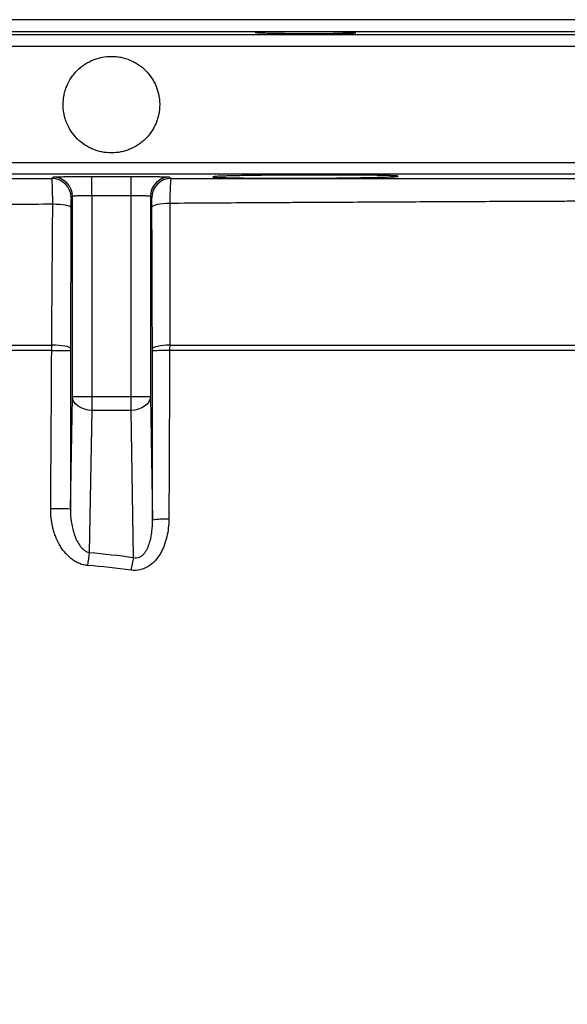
# Model space of a CAD drawing. Header units: millimetres. Extents: x 2461 to 4830, y 1699 to 4699.
# Tile 21 of 22: x 3762 to 4046, y 4189 to 4699. Entities that reach past the tile are written whole.
import ezdxf

# ---------------------------------------------------------------- set-up
doc = ezdxf.new("R2010")
doc.units = ezdxf.units.MM
doc.header["$LTSCALE"] = 2

msp = doc.modelspace()

# ---------------------------------------------------------------- linework, layer by layer
at = {"color": 7, "linetype": 'Continuous', "lineweight": 25}
for p, q in [((4291.52, 4698.82), (3327.52, 4698.82)), ((3799.34, 4607.6), (3799.35, 4617.6)), ((3819.69, 4607.6), (3819.69, 4617.6)), ((3789.34, 4607.27), (3788.65, 4606.57)), ((3789.34, 4503.49), (3789.34, 4607.27)), ((3799.34, 4607.6), (3799.34, 4503.49)), ((3819.69, 4503.49), (3819.69, 4607.6)), ((3829.69, 4607.27), (3829.69, 4503.49)), ((3830.39, 4606.57), (3829.69, 4607.27)), ((3788.33, 4445.3), (3789.34, 4503.49)), ((3799.34, 4503.49), (3789.34, 4503.49)), ((3819.69, 4503.49), (3799.34, 4503.49)), ((3799.34, 4503.49), (3799.34, 4496.42)), ((3819.69, 4496.42), (3819.69, 4503.49)), ((3829.69, 4503.49), (3819.69, 4503.49)), ((3829.69, 4503.49), (3830.8, 4439.53)), ((3799.34, 4496.42), (3798.06, 4422.78)), ((3819.69, 4496.42), (3799.34, 4496.42)), ((3821.02, 4420.19), (3819.69, 4496.42))]:
    msp.add_line(p, q, dxfattribs=at)
at = {"color": 8, "linetype": 'Continuous', "lineweight": 25}
for p, q in [((4393.62, 4690.92), (3225.41, 4690.92)), ((4297.41, 4692.6), (3321.62, 4692.6)), ((4399.52, 4684.92), (3219.52, 4684.92)), ((4399.52, 4624.72), (3219.52, 4624.72)), ((4393.62, 4618.72), (3225.41, 4618.72))]:
    msp.add_line(p, q, dxfattribs=at)
at = {"color": 7, "linetype": 'Continuous', "lineweight": 25, "flags": 128}
for points in [[(3778.66, 4616.57), (3779.01, 4616.92), (3779.36, 4617.27)], [(3839.68, 4617.27), (3840.02, 4616.92), (3840.38, 4616.57)], [(3788.55, 4601.56), (3788.34, 4601.87), (3787.79, 4602.16), (3786.93, 4602.44), (3785.77, 4602.68), (3784.36, 4602.89), (3782.75, 4603.05), (3781, 4603.15), (3779.15, 4603.21)], [(3839.77, 4603.64), (3837.94, 4603.57), (3836.21, 4603.44), (3834.62, 4603.26), (3833.23, 4603.02), (3832.09, 4602.73), (3831.23, 4602.42), (3830.69, 4602.07), (3830.49, 4601.72)], [(3788.33, 4528.53), (3788.11, 4528.85), (3787.55, 4529.16), (3786.64, 4529.45), (3785.44, 4529.71), (3783.98, 4529.92), (3782.31, 4530.08), (3780.5, 4530.19), (3778.61, 4530.23)], [(3839.69, 4530.2), (3837.92, 4530.12), (3836.24, 4529.99), (3834.71, 4529.79), (3833.37, 4529.55), (3832.27, 4529.26), (3831.46, 4528.94), (3830.94, 4528.59), (3830.75, 4528.23)], [(3799.34, 4496.42), (3797.41, 4496.57), (3795.54, 4496.98), (3793.83, 4497.64), (3792.32, 4498.52), (3791.07, 4499.59), (3790.14, 4500.8), (3789.56, 4502.12), (3789.34, 4503.49)], [(3829.69, 4503.49), (3829.47, 4502.12), (3828.89, 4500.8), (3827.96, 4499.59), (3826.72, 4498.52), (3825.21, 4497.64), (3823.49, 4496.98), (3821.62, 4496.57), (3819.69, 4496.42)]]:
    msp.add_lwpolyline(points, dxfattribs=at)
at = {"color": 7, "linetype": 'Continuous', "lineweight": 25}
for centre, radius, start, end in [((3779.34, 4607.26), 10, 0.0204, 89.9194), ((3839.69, 4607.26), 10, 90.0806, 179.9796), ((3778.65, 4606.57), 10, 0.0203, 89.9127), ((3840.39, 4606.56), 10, 90.0873, 179.9797), ((3780.88, 4860.03), 332.65, 269.6061, 271.2824), ((3837.7, 4427.77), 99.66, 88.8687, 93.9969), ((3780.59, 4131.28), 314.11, 88.5888, 90.4546), ((3837.46, 4399.48), 40.6, 87.4741, 99.438), ((3883.4, 4408.8), 86.48, 170.6945, 175.1999), ((3873.7, 4406.23), 54.49, 165.1576, 172.2156)]:
    msp.add_arc(centre, radius, start, end, dxfattribs=at)
for points, knots in [([(3891.6, 4692.5), (3892.81, 4692.52), (3894.12, 4692.53), (3896.24, 4692.55), (3896.96, 4692.56), (3898.47, 4692.57), (3899.25, 4692.57), (3901.61, 4692.58), (3903.23, 4692.58), (3905.73, 4692.58), (3906.58, 4692.58), (3908.28, 4692.58), (3909.14, 4692.58), (3911.68, 4692.57), (3913.37, 4692.56), (3915.88, 4692.54), (3916.72, 4692.53), (3918.35, 4692.52), (3919.94, 4692.5), (3921.48, 4692.48), (3922.98, 4692.46), (3923.71, 4692.45), (3925.85, 4692.42), (3927.16, 4692.4), (3928.96, 4692.36), (3929.53, 4692.35), (3930.62, 4692.32), (3931.13, 4692.31), (3932.55, 4692.26), (3933.35, 4692.24), (3934.33, 4692.19), (3934.62, 4692.18), (3935.11, 4692.15), (3935.32, 4692.13), (3935.82, 4692.09), (3935.99, 4692.06), (3935.99, 4692), (3935.82, 4691.97), (3935.33, 4691.93), (3935.12, 4691.92), (3934.63, 4691.89), (3934.34, 4691.88), (3933.36, 4691.84), (3932.56, 4691.82), (3931.15, 4691.79), (3930.64, 4691.78), (3929.56, 4691.76), (3928.98, 4691.76), (3927.18, 4691.73), (3925.88, 4691.72), (3923.75, 4691.7), (3923.01, 4691.7), (3921.51, 4691.69), (3919.97, 4691.68), (3918.38, 4691.68), (3916.75, 4691.67), (3915.92, 4691.67), (3913.4, 4691.67), (3911.71, 4691.68), (3909.17, 4691.69), (3908.32, 4691.69), (3906.62, 4691.7), (3905.77, 4691.7), (3903.26, 4691.72), (3901.64, 4691.73), (3899.28, 4691.75), (3898.5, 4691.76), (3897, 4691.78), (3896.27, 4691.79), (3894.15, 4691.82), (3892.84, 4691.84), (3891.02, 4691.88), (3890.44, 4691.89), (3889.36, 4691.92), (3888.35, 4691.94), (3887.48, 4691.97), (3886.67, 4692), (3886.3, 4692.01), (3885.32, 4692.06), (3884.83, 4692.09), (3884.16, 4692.15), (3883.99, 4692.18), (3883.99, 4692.23), (3884.15, 4692.26), (3884.64, 4692.31), (3884.85, 4692.32), (3885.34, 4692.35), (3885.91, 4692.37), (3886.64, 4692.4), (3887.43, 4692.42), (3887.87, 4692.43), (3889.3, 4692.46), (3890.38, 4692.48), (3891.6, 4692.5)], [0, 0, 0, 0, 0.03125, 0.03125, 0.046875, 0.046875, 0.0625, 0.0625, 0.09375, 0.09375, 0.109375, 0.109375, 0.125, 0.125, 0.15625, 0.15625, 0.171875, 0.171875, 0.1875, 0.203125, 0.203125, 0.21875, 0.21875, 0.25, 0.25, 0.265625, 0.265625, 0.28125, 0.28125, 0.3125, 0.3125, 0.328125, 0.328125, 0.34375, 0.34375, 0.375, 0.375, 0.40625, 0.40625, 0.421875, 0.421875, 0.4375, 0.4375, 0.46875, 0.46875, 0.484375, 0.484375, 0.5, 0.5, 0.53125, 0.53125, 0.546875, 0.546875, 0.5625, 0.578125, 0.578125, 0.59375, 0.59375, 0.625, 0.625, 0.640625, 0.640625, 0.65625, 0.65625, 0.6875, 0.6875, 0.703125, 0.703125, 0.71875, 0.71875, 0.75, 0.75, 0.765625, 0.765625, 0.78125, 0.796875, 0.796875, 0.8125, 0.8125, 0.84375, 0.84375, 0.875, 0.875, 0.90625, 0.90625, 0.921875, 0.921875, 0.9375, 0.953125, 0.953125, 0.96875, 0.96875, 1, 1, 1, 1]), ([(3809.52, 4629.82), (3811.17, 4629.82), (3812.79, 4629.98), (3815.19, 4630.46), (3815.98, 4630.66), (3817.55, 4631.13), (3818.33, 4631.41), (3820.6, 4632.35), (3822.04, 4633.12), (3824.08, 4634.48), (3824.74, 4634.97), (3826.01, 4636.02), (3826.62, 4636.57), (3828.35, 4638.3), (3829.38, 4639.55), (3830.75, 4641.6), (3831.18, 4642.31), (3831.95, 4643.76), (3832.65, 4645.23), (3833.2, 4646.77), (3833.67, 4648.33), (3833.87, 4649.13), (3834.36, 4651.55), (3834.51, 4653.17), (3834.52, 4655.62), (3834.48, 4656.44), (3834.32, 4658.08), (3834.19, 4658.89), (3833.72, 4661.3), (3833.24, 4662.86), (3832.31, 4665.13), (3831.95, 4665.88), (3831.18, 4667.33), (3830.76, 4668.03), (3829.4, 4670.06), (3828.37, 4671.32), (3826.04, 4673.66), (3824.77, 4674.69), (3822.74, 4676.05), (3822.04, 4676.47), (3820.6, 4677.24), (3819.85, 4677.6), (3817.57, 4678.54), (3816.02, 4679.01), (3813.61, 4679.49), (3812.8, 4679.62), (3811.16, 4679.78), (3810.34, 4679.82), (3807.89, 4679.82), (3806.27, 4679.66), (3803.85, 4679.18), (3803.05, 4678.98), (3801.48, 4678.51), (3799.95, 4677.96), (3798.47, 4677.26), (3797.03, 4676.49), (3796.32, 4676.07), (3794.27, 4674.7), (3793.01, 4673.67), (3791.28, 4671.94), (3790.73, 4671.33), (3789.68, 4670.06), (3789.19, 4669.4), (3787.83, 4667.36), (3787.06, 4665.92), (3786.12, 4663.66), (3785.84, 4662.88), (3785.36, 4661.31), (3785.16, 4660.51), (3784.68, 4658.12), (3784.52, 4656.49), (3784.51, 4654.02), (3784.55, 4653.2), (3784.71, 4651.57), (3784.83, 4650.77), (3785.15, 4649.17), (3785.35, 4648.38), (3785.82, 4646.81), (3786.1, 4646.03), (3787.04, 4643.75), (3787.81, 4642.31), (3789.62, 4639.6), (3790.67, 4638.31), (3792.98, 4636), (3794.23, 4634.97), (3796.28, 4633.59), (3796.99, 4633.17), (3798.43, 4632.39), (3799.91, 4631.7), (3801.44, 4631.14), (3803, 4630.67), (3803.8, 4630.47), (3806.23, 4629.98), (3807.86, 4629.82), (3809.52, 4629.82)], [0, 0, 0, 0, 0.03125, 0.03125, 0.046875, 0.046875, 0.0625, 0.0625, 0.09375, 0.09375, 0.109375, 0.109375, 0.125, 0.125, 0.15625, 0.15625, 0.171875, 0.171875, 0.1875, 0.203125, 0.203125, 0.21875, 0.21875, 0.25, 0.25, 0.265625, 0.265625, 0.28125, 0.28125, 0.3125, 0.3125, 0.328125, 0.328125, 0.34375, 0.34375, 0.375, 0.375, 0.40625, 0.40625, 0.421875, 0.421875, 0.4375, 0.4375, 0.46875, 0.46875, 0.484375, 0.484375, 0.5, 0.5, 0.53125, 0.53125, 0.546875, 0.546875, 0.5625, 0.578125, 0.578125, 0.59375, 0.59375, 0.625, 0.625, 0.640625, 0.640625, 0.65625, 0.65625, 0.6875, 0.6875, 0.703125, 0.703125, 0.71875, 0.71875, 0.75, 0.75, 0.765625, 0.765625, 0.78125, 0.78125, 0.796875, 0.796875, 0.8125, 0.8125, 0.84375, 0.84375, 0.875, 0.875, 0.90625, 0.90625, 0.921875, 0.921875, 0.9375, 0.953125, 0.953125, 0.96875, 0.96875, 1, 1, 1, 1]), ([(3779.36, 4617.27), (3779.38, 4617.29), (3779.53, 4617.31), (3779.93, 4617.34), (3780.1, 4617.35), (3780.49, 4617.38), (3780.72, 4617.39), (3781.49, 4617.42), (3782.11, 4617.44), (3783.56, 4617.47), (3784.41, 4617.49), (3786.25, 4617.52), (3787.25, 4617.53), (3788.87, 4617.55), (3789.43, 4617.56), (3790.58, 4617.56), (3791.16, 4617.57), (3792.95, 4617.58), (3794.19, 4617.59), (3796.75, 4617.59), (3798.04, 4617.6), (3799.35, 4617.6)], [0, 0, 0, 0, 0.125, 0.125, 0.1875, 0.1875, 0.25, 0.25, 0.375, 0.375, 0.5, 0.5, 0.625, 0.625, 0.6875, 0.6875, 0.75, 0.75, 0.875, 0.875, 1, 1, 1, 1]), ([(3819.69, 4617.6), (3820.99, 4617.6), (3822.28, 4617.59), (3824.17, 4617.59), (3824.8, 4617.59), (3826.04, 4617.58), (3826.66, 4617.58), (3828.46, 4617.57), (3829.59, 4617.56), (3831.75, 4617.53), (3832.78, 4617.52), (3834.62, 4617.49), (3835.44, 4617.47), (3836.54, 4617.45), (3836.89, 4617.44), (3837.51, 4617.42), (3837.79, 4617.41), (3838.56, 4617.38), (3838.95, 4617.36), (3839.5, 4617.31), (3839.65, 4617.29), (3839.68, 4617.27)], [0, 0, 0, 0, 0.125, 0.125, 0.1875, 0.1875, 0.25, 0.25, 0.375, 0.375, 0.5, 0.5, 0.625, 0.625, 0.6875, 0.6875, 0.75, 0.75, 0.875, 0.875, 1, 1, 1, 1]), ([(3876.09, 4616.83), (3873.85, 4616.86), (3871.86, 4616.9), (3869.25, 4616.96), (3868.44, 4616.98), (3866.95, 4617.02), (3866.26, 4617.05), (3864.45, 4617.12), (3863.54, 4617.17), (3862.77, 4617.24), (3862.64, 4617.25), (3862.4, 4617.28), (3862.3, 4617.29), (3862.07, 4617.33), (3861.99, 4617.36), (3861.98, 4617.44), (3862.28, 4617.49), (3863.05, 4617.56), (3863.22, 4617.57), (3863.6, 4617.6), (3863.81, 4617.62), (3864.49, 4617.66), (3865.54, 4617.71), (3866.87, 4617.76), (3867.98, 4617.8), (3868.37, 4617.81), (3869.18, 4617.84), (3869.6, 4617.85), (3871.79, 4617.91), (3873.77, 4617.96), (3877.09, 4618.02), (3878.25, 4618.04), (3880.08, 4618.07), (3880.7, 4618.08), (3881.97, 4618.1), (3882.61, 4618.11), (3885.87, 4618.16), (3888.62, 4618.19), (3892.98, 4618.23), (3894.47, 4618.24), (3897.49, 4618.27), (3899.01, 4618.28), (3903.61, 4618.31), (3906.73, 4618.32), (3911.48, 4618.34), (3913.06, 4618.34), (3916.18, 4618.35), (3917.73, 4618.35), (3920.79, 4618.35), (3922.31, 4618.35), (3925.33, 4618.34), (3926.83, 4618.34), (3931.2, 4618.32), (3933.96, 4618.31), (3937.87, 4618.28), (3939.14, 4618.27), (3941.6, 4618.25), (3942.76, 4618.23), (3946.09, 4618.19), (3948.08, 4618.16), (3950.72, 4618.1), (3951.54, 4618.08), (3953.02, 4618.04), (3953.7, 4618.02), (3954.9, 4617.98), (3955.43, 4617.96), (3956.12, 4617.92), (3956.33, 4617.91), (3956.72, 4617.89), (3956.89, 4617.88), (3957.67, 4617.81), (3957.98, 4617.76), (3957.99, 4617.69), (3957.92, 4617.66), (3957.69, 4617.62), (3957.6, 4617.6), (3957.37, 4617.58), (3957.23, 4617.56), (3956.48, 4617.5), (3955.57, 4617.44), (3954.08, 4617.37), (3953.76, 4617.36), (3953.09, 4617.33), (3952.74, 4617.32), (3951.62, 4617.28), (3950.82, 4617.25), (3948.22, 4617.17), (3946.24, 4617.12), (3943.45, 4617.06), (3942.88, 4617.05), (3941.71, 4617.03), (3941.12, 4617.02), (3939.3, 4616.98), (3938.05, 4616.96), (3935.45, 4616.92), (3934.11, 4616.9), (3931.34, 4616.86), (3929.9, 4616.84), (3925.54, 4616.79), (3922.55, 4616.77), (3917.94, 4616.73), (3916.39, 4616.72), (3913.23, 4616.7), (3911.66, 4616.7), (3906.96, 4616.68), (3903.84, 4616.67), (3899.21, 4616.67), (3897.66, 4616.67), (3894.65, 4616.68), (3893.17, 4616.68), (3890.28, 4616.7), (3888.86, 4616.7), (3886.09, 4616.72), (3884.73, 4616.73), (3880.78, 4616.76), (3878.34, 4616.79), (3876.09, 4616.83)], [0, 0, 0, 0, 0.03125, 0.03125, 0.046875, 0.046875, 0.0625, 0.0625, 0.09375, 0.09375, 0.101562, 0.101562, 0.109375, 0.109375, 0.125, 0.125, 0.15625, 0.15625, 0.164062, 0.164062, 0.171875, 0.171875, 0.1875, 0.203125, 0.203125, 0.210937, 0.210937, 0.21875, 0.21875, 0.25, 0.25, 0.265625, 0.265625, 0.273437, 0.273437, 0.28125, 0.28125, 0.3125, 0.3125, 0.328125, 0.328125, 0.34375, 0.34375, 0.375, 0.375, 0.390625, 0.390625, 0.40625, 0.40625, 0.421875, 0.421875, 0.4375, 0.4375, 0.46875, 0.46875, 0.484375, 0.484375, 0.5, 0.5, 0.53125, 0.53125, 0.546875, 0.546875, 0.5625, 0.5625, 0.578125, 0.578125, 0.585937, 0.585937, 0.59375, 0.59375, 0.625, 0.625, 0.640625, 0.640625, 0.648437, 0.648437, 0.65625, 0.65625, 0.6875, 0.6875, 0.695312, 0.695312, 0.703125, 0.703125, 0.71875, 0.71875, 0.75, 0.75, 0.757812, 0.757812, 0.765625, 0.765625, 0.78125, 0.78125, 0.796875, 0.796875, 0.8125, 0.8125, 0.84375, 0.84375, 0.859375, 0.859375, 0.875, 0.875, 0.90625, 0.90625, 0.921875, 0.921875, 0.9375, 0.9375, 0.953125, 0.953125, 0.96875, 0.96875, 1, 1, 1, 1]), ([(3490.72, 4616.63), (3500.55, 4616.63), (3510.72, 4616.62), (3531.69, 4616.62), (3542.5, 4616.61), (3564.76, 4616.61), (3576.21, 4616.61), (3593.88, 4616.6), (3599.85, 4616.6), (3611.96, 4616.6), (3618.05, 4616.6), (3636.46, 4616.59), (3648.88, 4616.59), (3674.04, 4616.59), (3686.77, 4616.58), (3712.54, 4616.58), (3725.58, 4616.58), (3742.08, 4616.58), (3745.39, 4616.58), (3752.03, 4616.58), (3755.36, 4616.58), (3765.36, 4616.57), (3772.01, 4616.57), (3778.66, 4616.57)], [0, 0, 0, 0, 0.125, 0.125, 0.25, 0.25, 0.375, 0.375, 0.4375, 0.4375, 0.5, 0.5, 0.625, 0.625, 0.75, 0.75, 0.875, 0.875, 0.90625, 0.90625, 0.9375, 0.9375, 1, 1, 1, 1]), ([(3779.15, 4603.21), (3779.15, 4604.13), (3779.14, 4605.02), (3779.12, 4606.76), (3779.11, 4607.61), (3779.08, 4609.23), (3779.06, 4609.99), (3779.03, 4611.06), (3779.03, 4611.41), (3779, 4612.07), (3778.99, 4612.39), (3778.96, 4613.3), (3778.94, 4613.84), (3778.9, 4614.55), (3778.89, 4614.77), (3778.86, 4615.17), (3778.85, 4615.36), (3778.8, 4615.86), (3778.78, 4616.11), (3778.72, 4616.46), (3778.69, 4616.56), (3778.66, 4616.57)], [0, 0, 0, 0, 0.125, 0.125, 0.25, 0.25, 0.375, 0.375, 0.4375, 0.4375, 0.5, 0.5, 0.625, 0.625, 0.6875, 0.6875, 0.75, 0.75, 0.875, 0.875, 1, 1, 1, 1]), ([(3840.38, 4616.57), (3840.31, 4616.53), (3840.24, 4616.2), (3840.1, 4614.92), (3840.04, 4614.01), (3839.93, 4611.65), (3839.88, 4610.27), (3839.81, 4607.12), (3839.78, 4605.43), (3839.77, 4603.64)], [0, 0, 0, 0, 0.25, 0.25, 0.5, 0.5, 0.75, 0.75, 1, 1, 1, 1]), ([(3840.38, 4616.57), (3853.7, 4616.57), (3866.98, 4616.56), (3886.86, 4616.56), (3893.48, 4616.56), (3906.69, 4616.56), (3913.31, 4616.56), (3932.94, 4616.56), (3945.81, 4616.56), (3971.09, 4616.56), (3983.5, 4616.55), (4007.89, 4616.55), (4019.86, 4616.55), (4037.48, 4616.55), (4043.29, 4616.55), (4051.93, 4616.55), (4054.8, 4616.55), (4060.48, 4616.55), (4063.3, 4616.55), (4077.26, 4616.55), (4087.99, 4616.55), (4103.51, 4616.55), (4108.58, 4616.54), (4118.52, 4616.54), (4123.4, 4616.54), (4128.19, 4616.54)], [0, 0, 0, 0, 0.125, 0.125, 0.1875, 0.1875, 0.25, 0.25, 0.375, 0.375, 0.5, 0.5, 0.625, 0.625, 0.6875, 0.6875, 0.71875, 0.71875, 0.75, 0.75, 0.875, 0.875, 0.9375, 0.9375, 1, 1, 1, 1]), ([(3799.34, 4607.6), (3798.69, 4607.6), (3798.04, 4607.6), (3796.76, 4607.59), (3796.14, 4607.58), (3794.95, 4607.57), (3794.37, 4607.56), (3793.29, 4607.53), (3792.79, 4607.52), (3791.87, 4607.49), (3791.45, 4607.47), (3790.72, 4607.44), (3790.41, 4607.42), (3790.03, 4607.39), (3789.91, 4607.38), (3789.72, 4607.36), (3789.63, 4607.35), (3789.43, 4607.31), (3789.36, 4607.29), (3789.34, 4607.27)], [0, 0, 0, 0, 0.125, 0.125, 0.25, 0.25, 0.375, 0.375, 0.5, 0.5, 0.625, 0.625, 0.75, 0.75, 0.8125, 0.8125, 0.875, 0.875, 1, 1, 1, 1]), ([(3829.69, 4607.27), (3829.68, 4607.29), (3829.6, 4607.31), (3829.33, 4607.36), (3829.13, 4607.38), (3828.62, 4607.42), (3828.3, 4607.44), (3827.57, 4607.47), (3827.16, 4607.49), (3826.24, 4607.52), (3825.72, 4607.53), (3824.65, 4607.56), (3824.08, 4607.57), (3823.18, 4607.58), (3822.87, 4607.58), (3822.25, 4607.59), (3821.93, 4607.59), (3820.98, 4607.6), (3820.34, 4607.6), (3819.69, 4607.6)], [0, 0, 0, 0, 0.125, 0.125, 0.25, 0.25, 0.375, 0.375, 0.5, 0.5, 0.625, 0.625, 0.75, 0.75, 0.8125, 0.8125, 0.875, 0.875, 1, 1, 1, 1]), ([(3779.15, 4603.21), (3772.63, 4603.16), (3766.1, 4603.1), (3756.29, 4603.03), (3753.02, 4603), (3746.52, 4602.94), (3743.27, 4602.92), (3727.1, 4602.78), (3714.31, 4602.66), (3689.06, 4602.41), (3676.59, 4602.29), (3651.95, 4602.02), (3639.78, 4601.87), (3624.77, 4601.69), (3621.77, 4601.65), (3615.81, 4601.57), (3612.83, 4601.54), (3603.96, 4601.42), (3598.13, 4601.34), (3580.89, 4601.1), (3569.71, 4600.93), (3548, 4600.59), (3537.47, 4600.41), (3517.03, 4600.05), (3507.13, 4599.86), (3497.56, 4599.67)], [0, 0, 0, 0, 0.0625, 0.0625, 0.09375, 0.09375, 0.125, 0.125, 0.25, 0.25, 0.375, 0.375, 0.5, 0.5, 0.53125, 0.53125, 0.5625, 0.5625, 0.625, 0.625, 0.75, 0.75, 0.875, 0.875, 1, 1, 1, 1]), ([(3788.65, 4606.57), (3788.64, 4606.56), (3788.62, 4606.43), (3788.61, 4606.06), (3788.6, 4605.91), (3788.59, 4605.55), (3788.59, 4605.35), (3788.57, 4604.67), (3788.56, 4604.13), (3788.55, 4602.91), (3788.55, 4602.25), (3788.55, 4601.56)], [0, 0, 0, 0, 0.25, 0.25, 0.375, 0.375, 0.5, 0.5, 0.75, 0.75, 1, 1, 1, 1]), ([(3830.49, 4601.72), (3830.49, 4602.39), (3830.48, 4603.03), (3830.47, 4604.21), (3830.46, 4604.73), (3830.45, 4605.61), (3830.44, 4605.95), (3830.41, 4606.43), (3830.4, 4606.56), (3830.39, 4606.57)], [0, 0, 0, 0, 0.25, 0.25, 0.5, 0.5, 0.75, 0.75, 1, 1, 1, 1]), ([(4121.46, 4605.4), (4116.8, 4605.36), (4112.05, 4605.32), (4102.35, 4605.21), (4097.41, 4605.14), (4087.33, 4605.02), (4082.19, 4604.97), (4071.72, 4604.86), (4066.38, 4604.82), (4058.22, 4604.77), (4055.47, 4604.76), (4049.93, 4604.73), (4047.13, 4604.72), (4038.68, 4604.68), (4032.99, 4604.66), (4015.74, 4604.58), (4004.02, 4604.53), (3980.14, 4604.42), (3967.98, 4604.36), (3943.21, 4604.23), (3930.6, 4604.17), (3914.56, 4604.08), (3911.34, 4604.06), (3904.86, 4604.03), (3901.62, 4604.01), (3891.89, 4603.95), (3885.39, 4603.92), (3865.88, 4603.8), (3852.84, 4603.72), (3839.77, 4603.64)], [0, 0, 0, 0, 0.0625, 0.0625, 0.125, 0.125, 0.1875, 0.1875, 0.25, 0.25, 0.28125, 0.28125, 0.3125, 0.3125, 0.375, 0.375, 0.5, 0.5, 0.625, 0.625, 0.75, 0.75, 0.78125, 0.78125, 0.8125, 0.8125, 0.875, 0.875, 1, 1, 1, 1]), ([(3496.97, 4530.37), (3506.86, 4530.37), (3517.03, 4530.37), (3537.94, 4530.36), (3548.68, 4530.36), (3570.74, 4530.35), (3582.05, 4530.35), (3596.56, 4530.34), (3599.48, 4530.34), (3605.35, 4530.34), (3608.29, 4530.33), (3617.15, 4530.33), (3623.09, 4530.33), (3641.02, 4530.32), (3653.1, 4530.31), (3677.53, 4530.3), (3689.88, 4530.29), (3714.86, 4530.27), (3727.48, 4530.26), (3743.44, 4530.26), (3746.64, 4530.25), (3753.05, 4530.25), (3756.25, 4530.25), (3765.84, 4530.24), (3772.23, 4530.24), (3778.61, 4530.23)], [0, 0, 0, 0, 0.125, 0.125, 0.25, 0.25, 0.375, 0.375, 0.40625, 0.40625, 0.4375, 0.4375, 0.5, 0.5, 0.625, 0.625, 0.75, 0.75, 0.875, 0.875, 0.90625, 0.90625, 0.9375, 0.9375, 1, 1, 1, 1]), ([(3839.69, 4530.2), (3853.14, 4530.19), (3866.54, 4530.18), (3883.24, 4530.18), (3886.58, 4530.17), (3893.25, 4530.17), (3896.59, 4530.17), (3906.52, 4530.17), (3913.09, 4530.16), (3932.59, 4530.15), (3945.35, 4530.15), (3970.37, 4530.14), (3982.63, 4530.14), (4000.66, 4530.13), (4006.61, 4530.13), (4015.43, 4530.13), (4018.36, 4530.12), (4024.18, 4530.13), (4027.07, 4530.13), (4030.67, 4530.12), (4031.39, 4530.12), (4032.82, 4530.12), (4033.54, 4530.12), (4035.69, 4530.14), (4037.11, 4530.12), (4039.92, 4530.11), (4041.31, 4530.12), (4044.08, 4530.13), (4045.46, 4530.13), (4049.55, 4530.12), (4052.25, 4530.13), (4057.57, 4530.14), (4060.19, 4530.14), (4065.37, 4530.15), (4067.93, 4530.16), (4071.72, 4530.17), (4072.98, 4530.17), (4074.84, 4530.17), (4075.46, 4530.16), (4076.7, 4530.16), (4077.32, 4530.17), (4079.17, 4530.18), (4080.4, 4530.19), (4082.85, 4530.2), (4084.08, 4530.2), (4087.73, 4530.19), (4090.14, 4530.2), (4097.34, 4530.21), (4102.07, 4530.21), (4111.39, 4530.21), (4115.97, 4530.23), (4120.48, 4530.21)], [0, 0, 0, 0, 0.125, 0.125, 0.15625, 0.15625, 0.1875, 0.1875, 0.25, 0.25, 0.375, 0.375, 0.5, 0.5, 0.5625, 0.5625, 0.59375, 0.59375, 0.625, 0.625, 0.632813, 0.632813, 0.640625, 0.640625, 0.65625, 0.65625, 0.671875, 0.671875, 0.6875, 0.6875, 0.71875, 0.71875, 0.75, 0.75, 0.78125, 0.78125, 0.796875, 0.796875, 0.804688, 0.804688, 0.8125, 0.8125, 0.828125, 0.828125, 0.84375, 0.84375, 0.875, 0.875, 0.9375, 0.9375, 1, 1, 1, 1]), ([(3778.6, 4527.38), (3772.22, 4527.38), (3765.83, 4527.37), (3756.24, 4527.37), (3753.04, 4527.37), (3746.64, 4527.36), (3743.43, 4527.36), (3727.48, 4527.35), (3714.86, 4527.35), (3689.88, 4527.34), (3677.53, 4527.33), (3653.08, 4527.32), (3641, 4527.31), (3623.07, 4527.3), (3617.12, 4527.3), (3608.26, 4527.3), (3605.31, 4527.3), (3599.44, 4527.3), (3596.51, 4527.3), (3581.99, 4527.29), (3570.67, 4527.29), (3548.59, 4527.28), (3537.83, 4527.28), (3516.88, 4527.29), (3506.69, 4527.29), (3496.79, 4527.29)], [0, 0, 0, 0, 0.0625, 0.0625, 0.09375, 0.09375, 0.125, 0.125, 0.25, 0.25, 0.375, 0.375, 0.5, 0.5, 0.5625, 0.5625, 0.59375, 0.59375, 0.625, 0.625, 0.75, 0.75, 0.875, 0.875, 1, 1, 1, 1]), ([(4120.17, 4527.37), (4115.66, 4527.38), (4111.08, 4527.36), (4101.78, 4527.37), (4097.06, 4527.38), (4089.87, 4527.38), (4087.46, 4527.39), (4083.81, 4527.41), (4082.59, 4527.41), (4080.15, 4527.41), (4078.92, 4527.41), (4077.07, 4527.4), (4076.46, 4527.4), (4075.22, 4527.41), (4074.6, 4527.42), (4072.74, 4527.43), (4071.49, 4527.43), (4067.71, 4527.44), (4065.16, 4527.44), (4059.99, 4527.45), (4057.37, 4527.46), (4052.07, 4527.46), (4049.38, 4527.46), (4045.29, 4527.48), (4043.92, 4527.48), (4041.16, 4527.48), (4039.76, 4527.47), (4036.96, 4527.48), (4035.54, 4527.5), (4033.76, 4527.48), (4033.4, 4527.47), (4032.68, 4527.47), (4031.61, 4527.47), (4030.53, 4527.47), (4026.94, 4527.49), (4024.04, 4527.48), (4018.23, 4527.47), (4015.3, 4527.47), (4006.48, 4527.47), (4000.54, 4527.47), (3982.53, 4527.47), (3970.27, 4527.46), (3945.26, 4527.46), (3932.52, 4527.45), (3913.02, 4527.45), (3906.46, 4527.44), (3896.53, 4527.44), (3893.2, 4527.44), (3886.53, 4527.43), (3883.2, 4527.43), (3866.5, 4527.43), (3853.1, 4527.42), (3839.66, 4527.41)], [0, 0, 0, 0, 0.0625, 0.0625, 0.125, 0.125, 0.15625, 0.15625, 0.171875, 0.171875, 0.1875, 0.1875, 0.195312, 0.195312, 0.203125, 0.203125, 0.21875, 0.21875, 0.25, 0.25, 0.28125, 0.28125, 0.3125, 0.3125, 0.328125, 0.328125, 0.34375, 0.34375, 0.359375, 0.359375, 0.363281, 0.363281, 0.367187, 0.375, 0.375, 0.40625, 0.40625, 0.4375, 0.4375, 0.5, 0.5, 0.625, 0.625, 0.75, 0.75, 0.8125, 0.8125, 0.84375, 0.84375, 0.875, 0.875, 1, 1, 1, 1]), ([(4233.48, 4526.57), (4228.61, 4493.44), (4222.46, 4460.73), (4207.65, 4396.1), (4198.99, 4364.19), (4179.21, 4301.17), (4168.08, 4270.05), (4143.31, 4208.63), (4129.68, 4178.32), (4112.9, 4144.68), (4111.01, 4140.95), (4107.2, 4133.5), (4105.28, 4129.79), (4099.45, 4118.68), (4095.5, 4111.32), (4087.46, 4096.71), (4083.39, 4089.45), (4075.06, 4075.06), (4070.81, 4067.93), (4049.08, 4032.63), (4030.27, 4005.46), (3989.77, 3953.27), (3968.09, 3928.25), (3939.15, 3898.34), (3933.27, 3892.43), (3921.33, 3880.74), (3915.26, 3874.97), (3896.79, 3857.87), (3884.16, 3846.81), (3871.24, 3836.1)], [0, 0, 0, 0, 0.125, 0.125, 0.25, 0.25, 0.375, 0.375, 0.5, 0.5, 0.515625, 0.515625, 0.53125, 0.53125, 0.5625, 0.5625, 0.59375, 0.59375, 0.625, 0.625, 0.75, 0.75, 0.875, 0.875, 0.90625, 0.90625, 0.9375, 0.9375, 1, 1, 1, 1]), ([(3797.22, 4416.04), (3796.42, 4416.1), (3795.63, 4416.24), (3794.07, 4416.64), (3793.32, 4416.9), (3791.86, 4417.54), (3791.16, 4417.9), (3789.8, 4418.74), (3789.14, 4419.21), (3787.28, 4420.71), (3786.17, 4421.85), (3784.66, 4423.71), (3784.19, 4424.36), (3783.3, 4425.69), (3782.89, 4426.36), (3781.74, 4428.44), (3781.08, 4429.89), (3780.24, 4432.13), (3779.98, 4432.89), (3779.52, 4434.42), (3779.32, 4435.18), (3778.42, 4439.04), (3778.08, 4442.18), (3778.1, 4445.38)], [0, 0, 0, 0, 0.0625, 0.0625, 0.125, 0.125, 0.1875, 0.1875, 0.25, 0.25, 0.375, 0.375, 0.4375, 0.4375, 0.5, 0.5, 0.625, 0.625, 0.6875, 0.6875, 0.75, 0.75, 1, 1, 1, 1]), ([(3788.33, 4445.3), (3788.32, 4443.13), (3788.45, 4440.98), (3788.9, 4437.78), (3789.09, 4436.72), (3789.56, 4434.6), (3789.84, 4433.56), (3790.5, 4431.51), (3790.89, 4430.5), (3791.79, 4428.54), (3792.31, 4427.58), (3793.23, 4426.24), (3793.56, 4425.81), (3794.28, 4424.98), (3794.67, 4424.59), (3795.51, 4423.89), (3795.96, 4423.58), (3796.7, 4423.2), (3796.96, 4423.09), (3797.5, 4422.9), (3797.77, 4422.83), (3798.06, 4422.78)], [0, 0, 0, 0, 0.25, 0.25, 0.375, 0.375, 0.5, 0.5, 0.625, 0.625, 0.75, 0.75, 0.8125, 0.8125, 0.875, 0.875, 0.9375, 0.9375, 0.96875, 0.96875, 1, 1, 1, 1]), ([(3839.25, 4440.04), (3839.24, 4438.49), (3839.15, 4436.94), (3838.81, 4433.86), (3838.55, 4432.33), (3837.85, 4429.34), (3837.41, 4427.87), (3836.58, 4425.7), (3836.27, 4424.98), (3835.6, 4423.58), (3835.24, 4422.9), (3834.07, 4420.9), (3833.17, 4419.65), (3831.06, 4417.35), (3829.88, 4416.35), (3827.23, 4414.71), (3825.81, 4414.12), (3822.77, 4413.46), (3821.24, 4413.41), (3819.7, 4413.61)], [0, 0, 0, 0, 0.125, 0.125, 0.25, 0.25, 0.375, 0.375, 0.4375, 0.4375, 0.5, 0.5, 0.625, 0.625, 0.75, 0.75, 0.875, 0.875, 1, 1, 1, 1]), ([(3821.02, 4420.19), (3821.51, 4420.05), (3822.02, 4419.98), (3823.07, 4420.03), (3823.6, 4420.16), (3824.57, 4420.56), (3825.03, 4420.85), (3825.85, 4421.52), (3826.22, 4421.89), (3826.88, 4422.69), (3827.18, 4423.12), (3827.72, 4424), (3827.96, 4424.46), (3828.62, 4425.83), (3828.98, 4426.78), (3829.58, 4428.71), (3829.82, 4429.69), (3830.21, 4431.64), (3830.36, 4432.63), (3830.72, 4435.58), (3830.82, 4437.56), (3830.8, 4439.53)], [0, 0, 0, 0, 0.0625, 0.0625, 0.125, 0.125, 0.1875, 0.1875, 0.25, 0.25, 0.3125, 0.3125, 0.375, 0.375, 0.5, 0.5, 0.625, 0.625, 0.75, 0.75, 1, 1, 1, 1])]:
    msp.add_open_spline(points, degree=3, knots=knots, dxfattribs=at)
for points in [[(3799.35, 4617.6), (3806.13, 4617.59), (3812.91, 4617.59), (3819.69, 4617.6)], [(3819.69, 4607.6), (3812.91, 4607.59), (3806.12, 4607.59), (3799.34, 4607.6)], [(3778.61, 4530.23), (3778.79, 4554.55), (3778.97, 4578.87), (3779.15, 4603.21)], [(3788.55, 4601.56), (3788.48, 4577.2), (3788.4, 4552.86), (3788.33, 4528.53)], [(3830.75, 4528.23), (3830.66, 4552.72), (3830.58, 4577.21), (3830.49, 4601.72)], [(3839.77, 4603.64), (3839.74, 4579.14), (3839.72, 4554.67), (3839.69, 4530.2)], [(3778.6, 4527.38), (3778.6, 4528.34), (3778.6, 4529.29), (3778.61, 4530.23)], [(3839.69, 4530.2), (3839.68, 4529.28), (3839.67, 4528.35), (3839.66, 4527.41)], [(3778.1, 4445.38), (3778.29, 4472.72), (3778.46, 4500.05), (3778.6, 4527.38)], [(3788.33, 4528.53), (3788.33, 4528.17), (3788.33, 4527.81), (3788.33, 4527.46)], [(3788.33, 4527.46), (3788.33, 4500.07), (3788.33, 4472.69), (3788.33, 4445.3)], [(3830.75, 4527.19), (3830.75, 4527.54), (3830.75, 4527.89), (3830.75, 4528.23)], [(3830.8, 4439.53), (3830.78, 4468.73), (3830.76, 4497.96), (3830.75, 4527.19)], [(3839.66, 4527.41), (3839.54, 4498.28), (3839.4, 4469.15), (3839.25, 4440.04)], [(3798.06, 4422.78), (3805.76, 4422.12), (3813.41, 4421.26), (3821.02, 4420.19)], [(3819.7, 4413.61), (3812.25, 4414.62), (3804.76, 4415.43), (3797.22, 4416.04)]]:
    msp.add_open_spline(points, degree=3, dxfattribs=at)
at = {"color": 8, "linetype": 'Continuous', "lineweight": 25}
msp.add_open_spline([(3869.28, 3842.32), (3876.43, 3848.36), (3894.44, 3863.59), (3922.07, 3889.43), (3952.05, 3920), (3980.6, 3952.09), (4007.94, 3985.9), (4033.85, 4021.32), (4058.32, 4058.4), (4080.97, 4096.76), (4103.55, 4138.85), (4125.92, 4184.56), (4147.03, 4232.98), (4165.67, 4281.13), (4181.96, 4328.86), (4196.4, 4377.44), (4208.87, 4426.82), (4219.52, 4476.89), (4224.87, 4510.59), (4227.55, 4527.44)], degree=3, knots=[0, 0, 0, 0, 0.035524, 0.089538, 0.143551, 0.198051, 0.252551, 0.308579, 0.364607, 0.421128, 0.477656, 0.545916, 0.614304, 0.678099, 0.74192, 0.805714, 0.870467, 0.935247, 1, 1, 1, 1], dxfattribs=at)

doc.saveas('drawing.dxf')
